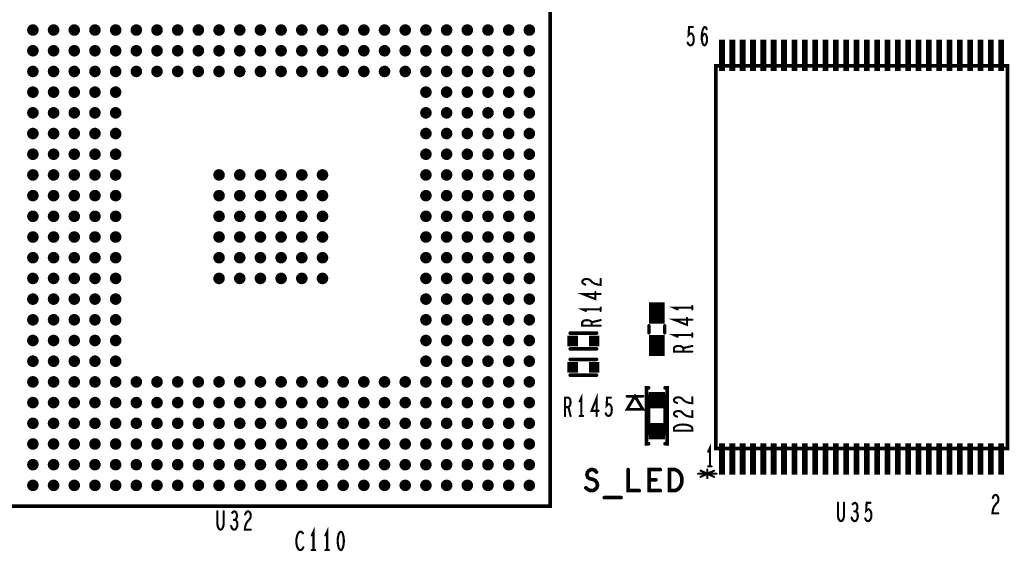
# Model space of a CAD drawing. Extents: x -0.18 to 8.86, y -3.29 to 6.3.
# Tile 42 of 69: x 4.76 to 6.64, y 1.17 to 2.18. Entities that reach past the tile are written whole.
import ezdxf

# ---------------------------------------------------------------- set-up
doc = ezdxf.new("R2010")
doc.units = 0
doc.layers.get('0').update_dxf_attribs({"color": 3, "linetype": 'CONTINUOUS'})

# ---------------------------------------------------------------- blocks, each defined once
blk = doc.blocks.new('PAD_R1')
at = {"const_width": 0.5}
blk.add_lwpolyline([(0.25, 0, 1), (-0.25, 0, 1)], format="xyb", close=True, dxfattribs=at)
blk = doc.blocks.new('PAD_S1')
at = {"const_width": 1}
blk.add_lwpolyline([(-0.5, 0), (0.5, 0)], dxfattribs=at)

msp = doc.modelspace()

# ---------------------------------------------------------------- linework, layer by layer
for points, const_width in [([(4.71126, 1.25874), (5.77425, 1.25874), (5.77425, 2.32173), (4.71126, 2.32173), (4.71126, 1.25874), (5.77425, 1.25874), (5.77425, 2.32173), (4.71126, 2.32173)], 0.007), ([(6.64485, 1.36806), (6.64485, 2.09641), (6.08973, 2.09641), (6.08973, 1.36806), (6.64485, 1.36806), (6.64485, 2.09641), (6.08973, 2.09641), (6.08973, 1.36806)], 0.007), ([(5.9505, 1.4425), (5.9205, 1.4425), (5.9355, 1.4675)], 0.005), ([(5.9512, 1.44281), (5.9212, 1.44281), (5.9362, 1.46781)], 0.005), ([(5.96175, 1.45612), (5.99325, 1.45612), (5.99325, 1.46793), (5.96175, 1.46793)], 0.007), ([(5.99325, 1.46793), (5.99325, 1.39707), (5.96175, 1.39707), (5.96175, 1.46793)], 0.007), ([(5.99325, 1.40888), (5.96175, 1.40888), (5.96175, 1.39707), (5.99325, 1.39707)], 0.007), ([(6.045, 1.40213), (6.01, 1.40213), (6.01, 1.40747), (6.01175, 1.4096), (6.01408, 1.4112), (6.01758, 1.41253), (6.02167, 1.4136), (6.0275, 1.41387), (6.03333, 1.4136), (6.03742, 1.41253), (6.04092, 1.4112), (6.04325, 1.4096), (6.045, 1.40747)], 0.004), ([(6.00177, 1.28813), (6.00177, 1.32813), (6.01243, 1.32813), (6.0167, 1.32613), (6.0199, 1.32346), (6.02257, 1.31946), (6.0247, 1.3148), (6.02523, 1.30813), (6.0247, 1.30146), (6.02257, 1.2968), (6.0199, 1.2928), (6.0167, 1.29013), (6.01243, 1.28813)], 0.007), ([(5.376, 1.21), (5.37387, 1.20883), (5.37227, 1.20592), (5.3712, 1.20242), (5.3704, 1.19775), (5.37013, 1.1925), (5.3704, 1.18725), (5.3712, 1.18258), (5.37227, 1.17908), (5.37387, 1.17617), (5.376, 1.175), (5.37813, 1.17617), (5.37973, 1.17908), (5.3808, 1.18258), (5.3816, 1.18725), (5.38187, 1.1925), (5.3816, 1.19775), (5.3808, 1.20242), (5.37973, 1.20592), (5.37813, 1.20883)], 0.004)]:
    msp.add_lwpolyline(points, close=True, dxfattribs=dict(const_width=const_width))
for points, const_width in [([(6.03613, 2.14025), (6.03773, 2.13733), (6.0396, 2.13558), (6.042, 2.135), (6.0444, 2.13617), (6.04627, 2.1385), (6.0476, 2.14258), (6.04787, 2.14725), (6.04733, 2.15192), (6.046, 2.15483), (6.04413, 2.15717), (6.04227, 2.15775), (6.0404, 2.15717), (6.038, 2.15483), (6.0388, 2.17), (6.046, 2.17)], 0.004), ([(6.06293, 2.14958), (6.0648, 2.15367), (6.0664, 2.156), (6.06853, 2.15717), (6.0704, 2.156), (6.07173, 2.15367), (6.0728, 2.15017), (6.07307, 2.14608), (6.0728, 2.14258), (6.07173, 2.13908), (6.07013, 2.13617), (6.06827, 2.135), (6.06613, 2.13617), (6.06427, 2.13967), (6.0632, 2.14492), (6.06293, 2.15075), (6.06347, 2.15833), (6.06427, 2.16242), (6.0656, 2.1665), (6.06747, 2.16942), (6.06933, 2.17), (6.0712, 2.16883), (6.07253, 2.16592)], 0.004), ([(6.10155, 2.08609), (6.10155, 2.14609)], 0.011), ([(6.12124, 2.08609), (6.12124, 2.14609)], 0.011), ([(6.14091, 2.08609), (6.14091, 2.14609)], 0.011), ([(6.16061, 2.08609), (6.16061, 2.14609)], 0.011), ([(6.18028, 2.08609), (6.18028, 2.14609)], 0.011), ([(6.19998, 2.08609), (6.19998, 2.14609)], 0.011), ([(6.21965, 2.08609), (6.21965, 2.14609)], 0.011), ([(6.23935, 2.08609), (6.23935, 2.14609)], 0.011), ([(6.25902, 2.08609), (6.25902, 2.14609)], 0.011), ([(6.27872, 2.08609), (6.27872, 2.14609)], 0.011), ([(6.29839, 2.08609), (6.29839, 2.14609)], 0.011), ([(6.31809, 2.08609), (6.31809, 2.14609)], 0.011), ([(6.33776, 2.08609), (6.33776, 2.14609)], 0.011), ([(6.35746, 2.08609), (6.35746, 2.14609)], 0.011), ([(6.37713, 2.08609), (6.37713, 2.14609)], 0.011), ([(6.39683, 2.08609), (6.39683, 2.14609)], 0.011), ([(6.4165, 2.08609), (6.4165, 2.14609)], 0.011), ([(6.4362, 2.08609), (6.4362, 2.14609)], 0.011), ([(6.45587, 2.08609), (6.45587, 2.14609)], 0.011), ([(6.47557, 2.08609), (6.47557, 2.14609)], 0.011), ([(6.49524, 2.08609), (6.49524, 2.14609)], 0.011), ([(6.51494, 2.08609), (6.51494, 2.14609)], 0.011), ([(6.53461, 2.08609), (6.53461, 2.14609)], 0.011), ([(6.55431, 2.08609), (6.55431, 2.14609)], 0.011), ([(6.57398, 2.08609), (6.57398, 2.14609)], 0.011), ([(6.59368, 2.08609), (6.59368, 2.14609)], 0.011), ([(6.61335, 2.08609), (6.61335, 2.14609)], 0.011), ([(6.63304, 2.08609), (6.63304, 2.14609)], 0.011), ([(5.84133, 1.68006), (5.83783, 1.68166), (5.83608, 1.68353), (5.8355, 1.68566), (5.83667, 1.68833), (5.83958, 1.6902), (5.84308, 1.69073), (5.84658, 1.69046), (5.8495, 1.6894), (5.85533, 1.68406), (5.85942, 1.68166), (5.86525, 1.68006), (5.8705, 1.67953), (5.8705, 1.69073)], 0.004), ([(5.8705, 1.66233), (5.8355, 1.66233), (5.86058, 1.65246), (5.86058, 1.6658)], 0.004), ([(5.9775, 1.606), (5.9775, 1.646)], 0.03), ([(5.8705, 1.63313), (5.8355, 1.63313), (5.8425, 1.62993)], 0.004), ([(5.8705, 1.62993), (5.8705, 1.63633)], 0.004), ([(6.045, 1.636), (6.01, 1.636), (6.017, 1.6328)], 0.004), ([(6.045, 1.6328), (6.045, 1.6392)], 0.004), ([(5.8705, 1.6018), (5.8355, 1.6018), (5.8355, 1.60846), (5.83725, 1.6106), (5.83958, 1.61193), (5.84425, 1.61246), (5.84892, 1.61193), (5.85183, 1.61033), (5.85358, 1.60846), (5.85358, 1.6018)], 0.004), ([(5.85358, 1.60846), (5.8705, 1.61246)], 0.004), ([(6.045, 1.6132), (6.01, 1.6132), (6.03508, 1.60333), (6.03508, 1.61667)], 0.004), ([(5.9625, 1.602), (5.9625, 1.588)], 0.006), ([(5.9625, 1.602), (5.9625, 1.588)], 0.006), ([(5.9775, 1.544), (5.9775, 1.584)], 0.03), ([(5.9925, 1.602), (5.9925, 1.588)], 0.006), ([(5.9925, 1.602), (5.9925, 1.588)], 0.006), ([(5.86276, 1.58774), (5.81276, 1.58774)], 0.007), ([(5.86276, 1.58774), (5.81276, 1.58774)], 0.007), ([(6.045, 1.584), (6.01, 1.584), (6.017, 1.5808)], 0.004), ([(6.045, 1.5808), (6.045, 1.5872)], 0.004), ([(5.86276, 1.55774), (5.81276, 1.55774)], 0.007), ([(5.86276, 1.55774), (5.81276, 1.55774)], 0.007), ([(6.045, 1.55267), (6.01, 1.55267), (6.01, 1.55933), (6.01175, 1.56147), (6.01408, 1.5628), (6.01875, 1.56333), (6.02342, 1.5628), (6.02633, 1.5612), (6.02808, 1.55933), (6.02808, 1.55267)], 0.004), ([(6.02808, 1.55933), (6.045, 1.56333)], 0.004), ([(5.81276, 1.53774), (5.86276, 1.53774)], 0.007), ([(5.81276, 1.53774), (5.86276, 1.53774)], 0.007), ([(5.81276, 1.50774), (5.86276, 1.50774)], 0.007), ([(5.81276, 1.50774), (5.86276, 1.50774)], 0.007), ([(5.96175, 1.48368), (5.95781, 1.48368), (5.95781, 1.37738), (5.96175, 1.37738)], 0.007), ([(5.99325, 1.37738), (5.99719, 1.37738), (5.99719, 1.48368), (5.99325, 1.48368)], 0.007), ([(5.80267, 1.43), (5.80267, 1.465), (5.80933, 1.465), (5.81147, 1.46325), (5.8128, 1.46092), (5.81333, 1.45625), (5.8128, 1.45158), (5.8112, 1.44867), (5.80933, 1.44692), (5.80267, 1.44692)], 0.004), ([(5.834, 1.43), (5.834, 1.465), (5.8308, 1.458)], 0.004), ([(5.8632, 1.43), (5.8632, 1.465), (5.85333, 1.43992), (5.86667, 1.43992)], 0.004), ([(5.88013, 1.43525), (5.88173, 1.43233), (5.8836, 1.43058), (5.886, 1.43), (5.8884, 1.43117), (5.89027, 1.4335), (5.8916, 1.43758), (5.89187, 1.44225), (5.89133, 1.44692), (5.89, 1.44983), (5.88813, 1.45217), (5.88627, 1.45275), (5.8844, 1.45217), (5.882, 1.44983), (5.8828, 1.465), (5.89, 1.465)], 0.004), ([(5.9505, 1.4675), (5.9205, 1.4675)], 0.005), ([(5.9512, 1.46781), (5.9212, 1.46781)], 0.005), ([(6.01583, 1.45493), (6.01233, 1.45653), (6.01058, 1.4584), (6.01, 1.46053), (6.01117, 1.4632), (6.01408, 1.46507), (6.01758, 1.4656), (6.02108, 1.46533), (6.024, 1.46427), (6.02983, 1.45893), (6.03392, 1.45653), (6.03975, 1.45493), (6.045, 1.4544), (6.045, 1.4656)], 0.004), ([(5.80933, 1.44692), (5.81333, 1.43)], 0.004), ([(5.8308, 1.43), (5.8372, 1.43)], 0.004), ([(6.01583, 1.42893), (6.01233, 1.43053), (6.01058, 1.4324), (6.01, 1.43453), (6.01117, 1.4372), (6.01408, 1.43907), (6.01758, 1.4396), (6.02108, 1.43933), (6.024, 1.43827), (6.02983, 1.43293), (6.03392, 1.43053), (6.03975, 1.42893), (6.045, 1.4284), (6.045, 1.4396)], 0.004), ([(6.0785, 1.33413), (6.0785, 1.36913), (6.0753, 1.36213)], 0.004), ([(6.10155, 1.31838), (6.10155, 1.37838)], 0.011), ([(6.12124, 1.31838), (6.12124, 1.37838)], 0.011), ([(6.14091, 1.31838), (6.14091, 1.37838)], 0.011), ([(6.16061, 1.31838), (6.16061, 1.37838)], 0.011), ([(6.18028, 1.31838), (6.18028, 1.37838)], 0.011), ([(6.19998, 1.31838), (6.19998, 1.37838)], 0.011), ([(6.21965, 1.31838), (6.21965, 1.37838)], 0.011), ([(6.23935, 1.31838), (6.23935, 1.37838)], 0.011), ([(6.25902, 1.31838), (6.25902, 1.37838)], 0.011), ([(6.27872, 1.31838), (6.27872, 1.37838)], 0.011), ([(6.29839, 1.31838), (6.29839, 1.37838)], 0.011), ([(6.31809, 1.31838), (6.31809, 1.37838)], 0.011), ([(6.33776, 1.31838), (6.33776, 1.37838)], 0.011), ([(6.35746, 1.31838), (6.35746, 1.37838)], 0.011), ([(6.37713, 1.31838), (6.37713, 1.37838)], 0.011), ([(6.39683, 1.31838), (6.39683, 1.37838)], 0.011), ([(6.4165, 1.31838), (6.4165, 1.37838)], 0.011), ([(6.4362, 1.31838), (6.4362, 1.37838)], 0.011), ([(6.45587, 1.31838), (6.45587, 1.37838)], 0.011), ([(6.47557, 1.31838), (6.47557, 1.37838)], 0.011), ([(6.49524, 1.31838), (6.49524, 1.37838)], 0.011), ([(6.51494, 1.31838), (6.51494, 1.37838)], 0.011), ([(6.53461, 1.31838), (6.53461, 1.37838)], 0.011), ([(6.55431, 1.31838), (6.55431, 1.37838)], 0.011), ([(6.57398, 1.31838), (6.57398, 1.37838)], 0.011), ([(6.59368, 1.31838), (6.59368, 1.37838)], 0.011), ([(6.61335, 1.31838), (6.61335, 1.37838)], 0.011), ([(6.63304, 1.31838), (6.63304, 1.37838)], 0.011), ([(5.8423, 1.29346), (5.84657, 1.29013), (5.85137, 1.28813), (5.85563, 1.28813), (5.8599, 1.29013), (5.8631, 1.29346), (5.8647, 1.29813), (5.86363, 1.3028), (5.86097, 1.3068), (5.85617, 1.30946), (5.84977, 1.3108), (5.84603, 1.31346), (5.84443, 1.31813), (5.8455, 1.3228), (5.84817, 1.32613), (5.8519, 1.32813), (5.85563, 1.32813), (5.85937, 1.3268), (5.86257, 1.32346)], 0.007), ([(5.92283, 1.32813), (5.92283, 1.28813), (5.94417, 1.28813)], 0.007), ([(5.98417, 1.28813), (5.96283, 1.28813), (5.96283, 1.32813), (5.98417, 1.32813)], 0.007), ([(6.0753, 1.33413), (6.0817, 1.33413)], 0.004), ([(5.97563, 1.3088), (5.96283, 1.3088)], 0.007), ([(6.05613, 1.32024), (6.09113, 1.32024)], 0.004), ([(6.05613, 1.32024), (6.09113, 1.32024)], 0.004), ([(6.08646, 1.31437), (6.06079, 1.3261)], 0.004), ([(6.08646, 1.3261), (6.06079, 1.31437)], 0.004), ([(6.08646, 1.31437), (6.06079, 1.3261)], 0.004), ([(6.08646, 1.3261), (6.06079, 1.31437)], 0.004), ([(6.07363, 1.31224), (6.07363, 1.32824)], 0.004), ([(6.07363, 1.31224), (6.07363, 1.32824)], 0.004), ([(5.8775, 1.2748), (5.9095, 1.2748)], 0.007), ([(6.61693, 1.27417), (6.61853, 1.27767), (6.6204, 1.27942), (6.62253, 1.28), (6.6252, 1.27883), (6.62707, 1.27592), (6.6276, 1.27242), (6.62733, 1.26892), (6.62627, 1.266), (6.62093, 1.26017), (6.61853, 1.25608), (6.61693, 1.25025), (6.6164, 1.245), (6.6276, 1.245)], 0.004), ([(6.32213, 1.265), (6.32213, 1.23992), (6.3232, 1.23467), (6.32533, 1.23117), (6.328, 1.23), (6.33067, 1.23117), (6.3328, 1.23467), (6.33387, 1.23992), (6.33387, 1.265)], 0.004), ([(6.35587, 1.24867), (6.35747, 1.25042), (6.3588, 1.25333), (6.35933, 1.25683), (6.3588, 1.26033), (6.35747, 1.26325), (6.35507, 1.265), (6.35267, 1.26442), (6.35027, 1.26208)], 0.004), ([(6.37413, 1.23525), (6.37573, 1.23233), (6.3776, 1.23058), (6.38, 1.23), (6.3824, 1.23117), (6.38427, 1.2335), (6.3856, 1.23758), (6.38587, 1.24225), (6.38533, 1.24692), (6.384, 1.24983), (6.38213, 1.25217), (6.38027, 1.25275), (6.3784, 1.25217), (6.376, 1.24983), (6.3768, 1.265), (6.384, 1.265)], 0.004), ([(5.14121, 1.24881), (5.14121, 1.22373), (5.14228, 1.21848), (5.14441, 1.21498), (5.14708, 1.21381), (5.14975, 1.21498), (5.15188, 1.21848), (5.15295, 1.22373), (5.15295, 1.24881)], 0.004), ([(5.17495, 1.23248), (5.17655, 1.23423), (5.17788, 1.23714), (5.17841, 1.24064), (5.17788, 1.24414), (5.17655, 1.24706), (5.17415, 1.24881), (5.17175, 1.24823), (5.16935, 1.24589)], 0.004), ([(5.19401, 1.24298), (5.19561, 1.24648), (5.19748, 1.24823), (5.19961, 1.24881), (5.20228, 1.24764), (5.20415, 1.24473), (5.20468, 1.24123), (5.20441, 1.23773), (5.20335, 1.23481), (5.19801, 1.22898), (5.19561, 1.22489), (5.19401, 1.21906), (5.19348, 1.21381), (5.20468, 1.21381)], 0.004), ([(6.34813, 1.237), (6.34973, 1.23292), (6.35187, 1.23058), (6.35427, 1.23), (6.3564, 1.23058), (6.35853, 1.2335), (6.35987, 1.237), (6.36013, 1.2405), (6.3596, 1.24458), (6.35773, 1.2475), (6.35587, 1.24867), (6.35347, 1.24867)], 0.004), ([(5.16721, 1.22081), (5.16881, 1.21673), (5.17095, 1.21439), (5.17335, 1.21381), (5.17548, 1.21439), (5.17761, 1.21731), (5.17895, 1.22081), (5.17921, 1.22431), (5.17868, 1.22839), (5.17681, 1.23131), (5.17495, 1.23248), (5.17255, 1.23248)], 0.004), ([(5.324, 1.175), (5.324, 1.21), (5.3208, 1.203)], 0.004), ([(5.35, 1.175), (5.35, 1.21), (5.3468, 1.203)], 0.004), ([(5.30387, 1.20708), (5.30227, 1.20883), (5.3004, 1.21), (5.29827, 1.21), (5.29587, 1.20825), (5.294, 1.20533), (5.29267, 1.20183), (5.2916, 1.196), (5.29133, 1.19075), (5.29187, 1.1855), (5.29267, 1.182), (5.29427, 1.1785), (5.29613, 1.17617), (5.298, 1.175), (5.29987, 1.175), (5.30173, 1.17617), (5.30333, 1.17792), (5.30467, 1.18025)], 0.004), ([(5.3208, 1.175), (5.3272, 1.175)], 0.004), ([(5.3468, 1.175), (5.3532, 1.175)], 0.004)]:
    msp.add_lwpolyline(points, dxfattribs=dict(const_width=const_width))

# ---------------------------------------------------------------- block references
for name, p, xscale, yscale in [('PAD_R1', (4.79, 2.16425), 0.022, 0.022), ('PAD_R1', (4.82937, 2.16425), 0.022, 0.022), ('PAD_R1', (4.86874, 2.16425), 0.022, 0.022), ('PAD_R1', (4.90811, 2.16425), 0.022, 0.022), ('PAD_R1', (4.94748, 2.16425), 0.022, 0.022), ('PAD_R1', (4.98685, 2.16425), 0.022, 0.022), ('PAD_R1', (5.02622, 2.16425), 0.022, 0.022), ('PAD_R1', (5.06559, 2.16425), 0.022, 0.022), ('PAD_R1', (5.10496, 2.16425), 0.022, 0.022), ('PAD_R1', (5.14433, 2.16425), 0.022, 0.022), ('PAD_R1', (5.1837, 2.16425), 0.022, 0.022), ('PAD_R1', (5.22307, 2.16425), 0.022, 0.022), ('PAD_R1', (5.26244, 2.16425), 0.022, 0.022), ('PAD_R1', (5.30181, 2.16425), 0.022, 0.022), ('PAD_R1', (5.34118, 2.16425), 0.022, 0.022), ('PAD_R1', (5.38055, 2.16425), 0.022, 0.022), ('PAD_R1', (5.41992, 2.16425), 0.022, 0.022), ('PAD_R1', (5.45929, 2.16425), 0.022, 0.022), ('PAD_R1', (5.49866, 2.16425), 0.022, 0.022), ('PAD_R1', (5.53803, 2.16425), 0.022, 0.022), ('PAD_R1', (5.5774, 2.16425), 0.022, 0.022), ('PAD_R1', (5.61677, 2.16425), 0.022, 0.022), ('PAD_R1', (5.65614, 2.16425), 0.022, 0.022), ('PAD_R1', (5.69551, 2.16425), 0.022, 0.022), ('PAD_R1', (5.73488, 2.16425), 0.022, 0.022), ('PAD_R1', (6.046, 2.17), 0.004, 0.004), ('PAD_R1', (6.07253, 2.16592), 0.004, 0.004), ('PAD_R1', (6.03613, 2.14025), 0.004, 0.004), ('PAD_R1', (6.06293, 2.14958), 0.004, 0.004), ('PAD_R1', (4.79, 2.12488), 0.022, 0.022), ('PAD_R1', (4.82937, 2.12488), 0.022, 0.022), ('PAD_R1', (4.86874, 2.12488), 0.022, 0.022), ('PAD_R1', (4.90811, 2.12488), 0.022, 0.022), ('PAD_R1', (4.94748, 2.12488), 0.022, 0.022), ('PAD_R1', (4.98685, 2.12488), 0.022, 0.022), ('PAD_R1', (5.02622, 2.12488), 0.022, 0.022), ('PAD_R1', (5.06559, 2.12488), 0.022, 0.022), ('PAD_R1', (5.10496, 2.12488), 0.022, 0.022), ('PAD_R1', (5.14433, 2.12488), 0.022, 0.022), ('PAD_R1', (5.1837, 2.12488), 0.022, 0.022), ('PAD_R1', (5.22307, 2.12488), 0.022, 0.022), ('PAD_R1', (5.26244, 2.12488), 0.022, 0.022), ('PAD_R1', (5.30181, 2.12488), 0.022, 0.022), ('PAD_R1', (5.34118, 2.12488), 0.022, 0.022), ('PAD_R1', (5.38055, 2.12488), 0.022, 0.022), ('PAD_R1', (5.41992, 2.12488), 0.022, 0.022), ('PAD_R1', (5.45929, 2.12488), 0.022, 0.022), ('PAD_R1', (5.49866, 2.12488), 0.022, 0.022), ('PAD_R1', (5.53803, 2.12488), 0.022, 0.022), ('PAD_R1', (5.5774, 2.12488), 0.022, 0.022), ('PAD_R1', (5.61677, 2.12488), 0.022, 0.022), ('PAD_R1', (5.65614, 2.12488), 0.022, 0.022), ('PAD_R1', (5.69551, 2.12488), 0.022, 0.022), ('PAD_R1', (5.73488, 2.12488), 0.022, 0.022), ('PAD_R1', (4.79, 2.08551), 0.022, 0.022), ('PAD_R1', (4.82937, 2.08551), 0.022, 0.022), ('PAD_R1', (4.86874, 2.08551), 0.022, 0.022), ('PAD_R1', (4.90811, 2.08551), 0.022, 0.022), ('PAD_R1', (4.94748, 2.08551), 0.022, 0.022), ('PAD_R1', (4.98685, 2.08551), 0.022, 0.022), ('PAD_R1', (5.02622, 2.08551), 0.022, 0.022), ('PAD_R1', (5.06559, 2.08551), 0.022, 0.022), ('PAD_R1', (5.10496, 2.08551), 0.022, 0.022), ('PAD_R1', (5.14433, 2.08551), 0.022, 0.022), ('PAD_R1', (5.1837, 2.08551), 0.022, 0.022), ('PAD_R1', (5.22307, 2.08551), 0.022, 0.022), ('PAD_R1', (5.26244, 2.08551), 0.022, 0.022), ('PAD_R1', (5.30181, 2.08551), 0.022, 0.022), ('PAD_R1', (5.34118, 2.08551), 0.022, 0.022), ('PAD_R1', (5.38055, 2.08551), 0.022, 0.022), ('PAD_R1', (5.41992, 2.08551), 0.022, 0.022), ('PAD_R1', (5.45929, 2.08551), 0.022, 0.022), ('PAD_R1', (5.49866, 2.08551), 0.022, 0.022), ('PAD_R1', (5.53803, 2.08551), 0.022, 0.022), ('PAD_R1', (5.5774, 2.08551), 0.022, 0.022), ('PAD_R1', (5.61677, 2.08551), 0.022, 0.022), ('PAD_R1', (5.65614, 2.08551), 0.022, 0.022), ('PAD_R1', (5.69551, 2.08551), 0.022, 0.022), ('PAD_R1', (5.73488, 2.08551), 0.022, 0.022), ('PAD_R1', (4.79, 2.04614), 0.022, 0.022), ('PAD_R1', (4.82937, 2.04614), 0.022, 0.022), ('PAD_R1', (4.86874, 2.04614), 0.022, 0.022), ('PAD_R1', (4.90811, 2.04614), 0.022, 0.022), ('PAD_R1', (4.94748, 2.04614), 0.022, 0.022), ('PAD_R1', (5.53803, 2.04614), 0.022, 0.022), ('PAD_R1', (5.5774, 2.04614), 0.022, 0.022), ('PAD_R1', (5.61677, 2.04614), 0.022, 0.022), ('PAD_R1', (5.65614, 2.04614), 0.022, 0.022), ('PAD_R1', (5.69551, 2.04614), 0.022, 0.022), ('PAD_R1', (5.73488, 2.04614), 0.022, 0.022), ('PAD_R1', (4.79, 2.00677), 0.022, 0.022), ('PAD_R1', (4.82937, 2.00677), 0.022, 0.022), ('PAD_R1', (4.86874, 2.00677), 0.022, 0.022), ('PAD_R1', (4.90811, 2.00677), 0.022, 0.022), ('PAD_R1', (4.94748, 2.00677), 0.022, 0.022), ('PAD_R1', (5.53803, 2.00677), 0.022, 0.022), ('PAD_R1', (5.5774, 2.00677), 0.022, 0.022), ('PAD_R1', (5.61677, 2.00677), 0.022, 0.022), ('PAD_R1', (5.65614, 2.00677), 0.022, 0.022), ('PAD_R1', (5.69551, 2.00677), 0.022, 0.022), ('PAD_R1', (5.73488, 2.00677), 0.022, 0.022), ('PAD_R1', (4.79, 1.9674), 0.022, 0.022), ('PAD_R1', (4.82937, 1.9674), 0.022, 0.022), ('PAD_R1', (4.86874, 1.9674), 0.022, 0.022), ('PAD_R1', (4.90811, 1.9674), 0.022, 0.022), ('PAD_R1', (4.94748, 1.9674), 0.022, 0.022), ('PAD_R1', (5.53803, 1.9674), 0.022, 0.022), ('PAD_R1', (5.5774, 1.9674), 0.022, 0.022), ('PAD_R1', (5.61677, 1.9674), 0.022, 0.022), ('PAD_R1', (5.65614, 1.9674), 0.022, 0.022), ('PAD_R1', (5.69551, 1.9674), 0.022, 0.022), ('PAD_R1', (5.73488, 1.9674), 0.022, 0.022), ('PAD_R1', (4.79, 1.92803), 0.022, 0.022), ('PAD_R1', (4.82937, 1.92803), 0.022, 0.022), ('PAD_R1', (4.86874, 1.92803), 0.022, 0.022), ('PAD_R1', (4.90811, 1.92803), 0.022, 0.022), ('PAD_R1', (4.94748, 1.92803), 0.022, 0.022), ('PAD_R1', (5.53803, 1.92803), 0.022, 0.022), ('PAD_R1', (5.5774, 1.92803), 0.022, 0.022), ('PAD_R1', (5.61677, 1.92803), 0.022, 0.022), ('PAD_R1', (5.65614, 1.92803), 0.022, 0.022), ('PAD_R1', (5.69551, 1.92803), 0.022, 0.022), ('PAD_R1', (5.73488, 1.92803), 0.022, 0.022), ('PAD_R1', (4.79, 1.88866), 0.022, 0.022), ('PAD_R1', (4.82937, 1.88866), 0.022, 0.022), ('PAD_R1', (4.86874, 1.88866), 0.022, 0.022), ('PAD_R1', (4.90811, 1.88866), 0.022, 0.022), ('PAD_R1', (4.94748, 1.88866), 0.022, 0.022), ('PAD_R1', (5.14433, 1.88866), 0.022, 0.022), ('PAD_R1', (5.1837, 1.88866), 0.022, 0.022), ('PAD_R1', (5.22307, 1.88866), 0.022, 0.022), ('PAD_R1', (5.26244, 1.88866), 0.022, 0.022), ('PAD_R1', (5.30181, 1.88866), 0.022, 0.022), ('PAD_R1', (5.34118, 1.88866), 0.022, 0.022), ('PAD_R1', (5.53803, 1.88866), 0.022, 0.022), ('PAD_R1', (5.5774, 1.88866), 0.022, 0.022), ('PAD_R1', (5.61677, 1.88866), 0.022, 0.022), ('PAD_R1', (5.65614, 1.88866), 0.022, 0.022), ('PAD_R1', (5.69551, 1.88866), 0.022, 0.022), ('PAD_R1', (5.73488, 1.88866), 0.022, 0.022), ('PAD_R1', (4.79, 1.84929), 0.022, 0.022), ('PAD_R1', (4.82937, 1.84929), 0.022, 0.022), ('PAD_R1', (4.86874, 1.84929), 0.022, 0.022), ('PAD_R1', (4.90811, 1.84929), 0.022, 0.022), ('PAD_R1', (4.94748, 1.84929), 0.022, 0.022), ('PAD_R1', (5.14433, 1.84929), 0.022, 0.022), ('PAD_R1', (5.1837, 1.84929), 0.022, 0.022), ('PAD_R1', (5.22307, 1.84929), 0.022, 0.022), ('PAD_R1', (5.26244, 1.84929), 0.022, 0.022), ('PAD_R1', (5.30181, 1.84929), 0.022, 0.022), ('PAD_R1', (5.34118, 1.84929), 0.022, 0.022), ('PAD_R1', (5.53803, 1.84929), 0.022, 0.022), ('PAD_R1', (5.5774, 1.84929), 0.022, 0.022), ('PAD_R1', (5.61677, 1.84929), 0.022, 0.022), ('PAD_R1', (5.65614, 1.84929), 0.022, 0.022), ('PAD_R1', (5.69551, 1.84929), 0.022, 0.022), ('PAD_R1', (5.73488, 1.84929), 0.022, 0.022), ('PAD_R1', (4.79, 1.80992), 0.022, 0.022), ('PAD_R1', (4.82937, 1.80992), 0.022, 0.022), ('PAD_R1', (4.86874, 1.80992), 0.022, 0.022), ('PAD_R1', (4.90811, 1.80992), 0.022, 0.022), ('PAD_R1', (4.94748, 1.80992), 0.022, 0.022), ('PAD_R1', (5.14433, 1.80992), 0.022, 0.022), ('PAD_R1', (5.1837, 1.80992), 0.022, 0.022), ('PAD_R1', (5.22307, 1.80992), 0.022, 0.022), ('PAD_R1', (5.26244, 1.80992), 0.022, 0.022), ('PAD_R1', (5.30181, 1.80992), 0.022, 0.022), ('PAD_R1', (5.34118, 1.80992), 0.022, 0.022), ('PAD_R1', (5.53803, 1.80992), 0.022, 0.022), ('PAD_R1', (5.5774, 1.80992), 0.022, 0.022), ('PAD_R1', (5.61677, 1.80992), 0.022, 0.022), ('PAD_R1', (5.65614, 1.80992), 0.022, 0.022), ('PAD_R1', (5.69551, 1.80992), 0.022, 0.022), ('PAD_R1', (5.73488, 1.80992), 0.022, 0.022), ('PAD_R1', (4.79, 1.77055), 0.022, 0.022), ('PAD_R1', (4.82937, 1.77055), 0.022, 0.022), ('PAD_R1', (4.86874, 1.77055), 0.022, 0.022), ('PAD_R1', (4.90811, 1.77055), 0.022, 0.022), ('PAD_R1', (4.94748, 1.77055), 0.022, 0.022), ('PAD_R1', (5.14433, 1.77055), 0.022, 0.022), ('PAD_R1', (5.1837, 1.77055), 0.022, 0.022), ('PAD_R1', (5.22307, 1.77055), 0.022, 0.022), ('PAD_R1', (5.26244, 1.77055), 0.022, 0.022), ('PAD_R1', (5.30181, 1.77055), 0.022, 0.022), ('PAD_R1', (5.34118, 1.77055), 0.022, 0.022), ('PAD_R1', (5.53803, 1.77055), 0.022, 0.022), ('PAD_R1', (5.5774, 1.77055), 0.022, 0.022), ('PAD_R1', (5.61677, 1.77055), 0.022, 0.022), ('PAD_R1', (5.65614, 1.77055), 0.022, 0.022), ('PAD_R1', (5.69551, 1.77055), 0.022, 0.022), ('PAD_R1', (5.73488, 1.77055), 0.022, 0.022), ('PAD_R1', (4.79, 1.73118), 0.022, 0.022), ('PAD_R1', (4.82937, 1.73118), 0.022, 0.022), ('PAD_R1', (4.86874, 1.73118), 0.022, 0.022), ('PAD_R1', (4.90811, 1.73118), 0.022, 0.022), ('PAD_R1', (4.94748, 1.73118), 0.022, 0.022), ('PAD_R1', (5.14433, 1.73118), 0.022, 0.022), ('PAD_R1', (5.1837, 1.73118), 0.022, 0.022), ('PAD_R1', (5.22307, 1.73118), 0.022, 0.022), ('PAD_R1', (5.26244, 1.73118), 0.022, 0.022), ('PAD_R1', (5.30181, 1.73118), 0.022, 0.022), ('PAD_R1', (5.34118, 1.73118), 0.022, 0.022), ('PAD_R1', (5.53803, 1.73118), 0.022, 0.022), ('PAD_R1', (5.5774, 1.73118), 0.022, 0.022), ('PAD_R1', (5.61677, 1.73118), 0.022, 0.022), ('PAD_R1', (5.65614, 1.73118), 0.022, 0.022), ('PAD_R1', (5.69551, 1.73118), 0.022, 0.022), ('PAD_R1', (5.73488, 1.73118), 0.022, 0.022), ('PAD_R1', (4.79, 1.69181), 0.022, 0.022), ('PAD_R1', (4.82937, 1.69181), 0.022, 0.022), ('PAD_R1', (4.86874, 1.69181), 0.022, 0.022), ('PAD_R1', (4.90811, 1.69181), 0.022, 0.022), ('PAD_R1', (4.94748, 1.69181), 0.022, 0.022), ('PAD_R1', (5.14433, 1.69181), 0.022, 0.022), ('PAD_R1', (5.1837, 1.69181), 0.022, 0.022), ('PAD_R1', (5.22307, 1.69181), 0.022, 0.022), ('PAD_R1', (5.26244, 1.69181), 0.022, 0.022), ('PAD_R1', (5.30181, 1.69181), 0.022, 0.022), ('PAD_R1', (5.34118, 1.69181), 0.022, 0.022), ('PAD_R1', (5.53803, 1.69181), 0.022, 0.022), ('PAD_R1', (5.5774, 1.69181), 0.022, 0.022), ('PAD_R1', (5.61677, 1.69181), 0.022, 0.022), ('PAD_R1', (5.65614, 1.69181), 0.022, 0.022), ('PAD_R1', (5.69551, 1.69181), 0.022, 0.022), ('PAD_R1', (5.73488, 1.69181), 0.022, 0.022), ('PAD_R1', (5.8705, 1.69073), 0.004, 0.004), ('PAD_R1', (5.84133, 1.68006), 0.004, 0.004), ('PAD_R1', (4.79, 1.65244), 0.022, 0.022), ('PAD_R1', (4.82937, 1.65244), 0.022, 0.022), ('PAD_R1', (4.86874, 1.65244), 0.022, 0.022), ('PAD_R1', (4.90811, 1.65244), 0.022, 0.022), ('PAD_R1', (4.94748, 1.65244), 0.022, 0.022), ('PAD_R1', (5.53803, 1.65244), 0.022, 0.022), ('PAD_R1', (5.5774, 1.65244), 0.022, 0.022), ('PAD_R1', (5.61677, 1.65244), 0.022, 0.022), ('PAD_R1', (5.65614, 1.65244), 0.022, 0.022), ('PAD_R1', (5.69551, 1.65244), 0.022, 0.022), ('PAD_R1', (5.73488, 1.65244), 0.022, 0.022), ('PAD_R1', (5.86058, 1.6658), 0.004, 0.004), ('PAD_R1', (5.8705, 1.66233), 0.004, 0.004), ('PAD_R1', (5.8425, 1.62993), 0.004, 0.004), ('PAD_R1', (5.8705, 1.63633), 0.004, 0.004), ('PAD_R1', (5.8705, 1.63313), 0.004, 0.004), ('PAD_R1', (5.8705, 1.62993), 0.004, 0.004), ('PAD_R1', (6.017, 1.6328), 0.004, 0.004), ('PAD_R1', (6.045, 1.6392), 0.004, 0.004), ('PAD_R1', (6.045, 1.636), 0.004, 0.004), ('PAD_R1', (6.045, 1.6328), 0.004, 0.004), ('PAD_R1', (4.79, 1.61307), 0.022, 0.022), ('PAD_R1', (4.82937, 1.61307), 0.022, 0.022), ('PAD_R1', (4.86874, 1.61307), 0.022, 0.022), ('PAD_R1', (4.90811, 1.61307), 0.022, 0.022), ('PAD_R1', (4.94748, 1.61307), 0.022, 0.022), ('PAD_R1', (5.53803, 1.61307), 0.022, 0.022), ('PAD_R1', (5.5774, 1.61307), 0.022, 0.022), ('PAD_R1', (5.61677, 1.61307), 0.022, 0.022), ('PAD_R1', (5.65614, 1.61307), 0.022, 0.022), ('PAD_R1', (5.69551, 1.61307), 0.022, 0.022), ('PAD_R1', (5.73488, 1.61307), 0.022, 0.022), ('PAD_R1', (5.8705, 1.61246), 0.004, 0.004), ('PAD_R1', (6.03508, 1.61667), 0.004, 0.004), ('PAD_R1', (6.045, 1.6132), 0.004, 0.004), ('PAD_R1', (5.85358, 1.60846), 0.004, 0.004), ('PAD_R1', (5.85358, 1.6018), 0.004, 0.004), ('PAD_R1', (5.8705, 1.6018), 0.004, 0.004), ('PAD_R1', (5.9625, 1.602), 0.006, 0.006), ('PAD_R1', (5.9625, 1.602), 0.006, 0.006), ('PAD_R1', (5.9925, 1.602), 0.006, 0.006), ('PAD_R1', (5.9925, 1.602), 0.006, 0.006), ('PAD_R1', (4.79, 1.5737), 0.022, 0.022), ('PAD_R1', (4.82937, 1.5737), 0.022, 0.022), ('PAD_R1', (4.86874, 1.5737), 0.022, 0.022), ('PAD_R1', (4.90811, 1.5737), 0.022, 0.022), ('PAD_R1', (4.94748, 1.5737), 0.022, 0.022), ('PAD_R1', (5.53803, 1.5737), 0.022, 0.022), ('PAD_R1', (5.5774, 1.5737), 0.022, 0.022), ('PAD_R1', (5.61677, 1.5737), 0.022, 0.022), ('PAD_R1', (5.65614, 1.5737), 0.022, 0.022), ('PAD_R1', (5.69551, 1.5737), 0.022, 0.022), ('PAD_R1', (5.73488, 1.5737), 0.022, 0.022), ('PAD_S1', (5.81726, 1.57274), 0.02, 0.02), ('PAD_R1', (5.81276, 1.58774), 0.007, 0.007), ('PAD_R1', (5.81276, 1.58774), 0.007, 0.007), ('PAD_S1', (5.85826, 1.57274), 0.02, 0.02), ('PAD_R1', (5.86276, 1.58774), 0.007, 0.007), ('PAD_R1', (5.86276, 1.58774), 0.007, 0.007), ('PAD_R1', (5.9625, 1.588), 0.006, 0.006), ('PAD_R1', (5.9625, 1.588), 0.006, 0.006), ('PAD_R1', (5.9925, 1.588), 0.006, 0.006), ('PAD_R1', (5.9925, 1.588), 0.006, 0.006), ('PAD_R1', (6.017, 1.5808), 0.004, 0.004), ('PAD_R1', (6.045, 1.5872), 0.004, 0.004), ('PAD_R1', (6.045, 1.584), 0.004, 0.004), ('PAD_R1', (6.045, 1.5808), 0.004, 0.004), ('PAD_R1', (5.81276, 1.55774), 0.007, 0.007), ('PAD_R1', (5.81276, 1.55774), 0.007, 0.007), ('PAD_R1', (5.86276, 1.55774), 0.007, 0.007), ('PAD_R1', (5.86276, 1.55774), 0.007, 0.007), ('PAD_R1', (6.02808, 1.55933), 0.004, 0.004), ('PAD_R1', (6.045, 1.56333), 0.004, 0.004), ('PAD_R1', (4.79, 1.53433), 0.022, 0.022), ('PAD_R1', (4.82937, 1.53433), 0.022, 0.022), ('PAD_R1', (4.86874, 1.53433), 0.022, 0.022), ('PAD_R1', (4.90811, 1.53433), 0.022, 0.022), ('PAD_R1', (4.94748, 1.53433), 0.022, 0.022), ('PAD_R1', (5.53803, 1.53433), 0.022, 0.022), ('PAD_R1', (5.5774, 1.53433), 0.022, 0.022), ('PAD_R1', (5.61677, 1.53433), 0.022, 0.022), ('PAD_R1', (5.65614, 1.53433), 0.022, 0.022), ('PAD_R1', (5.69551, 1.53433), 0.022, 0.022), ('PAD_R1', (5.73488, 1.53433), 0.022, 0.022), ('PAD_R1', (5.81276, 1.53774), 0.007, 0.007), ('PAD_R1', (5.81276, 1.53774), 0.007, 0.007), ('PAD_R1', (5.86276, 1.53774), 0.007, 0.007), ('PAD_R1', (5.86276, 1.53774), 0.007, 0.007), ('PAD_R1', (6.02808, 1.55267), 0.004, 0.004), ('PAD_R1', (6.045, 1.55267), 0.004, 0.004), ('PAD_S1', (5.81726, 1.52274), 0.02, 0.02), ('PAD_S1', (5.85826, 1.52274), 0.02, 0.02), ('PAD_R1', (4.79, 1.49496), 0.022, 0.022), ('PAD_R1', (4.82937, 1.49496), 0.022, 0.022), ('PAD_R1', (4.86874, 1.49496), 0.022, 0.022), ('PAD_R1', (4.90811, 1.49496), 0.022, 0.022), ('PAD_R1', (4.94748, 1.49496), 0.022, 0.022), ('PAD_R1', (4.98685, 1.49496), 0.022, 0.022), ('PAD_R1', (5.02622, 1.49496), 0.022, 0.022), ('PAD_R1', (5.06559, 1.49496), 0.022, 0.022), ('PAD_R1', (5.10496, 1.49496), 0.022, 0.022), ('PAD_R1', (5.14433, 1.49496), 0.022, 0.022), ('PAD_R1', (5.1837, 1.49496), 0.022, 0.022), ('PAD_R1', (5.22307, 1.49496), 0.022, 0.022), ('PAD_R1', (5.26244, 1.49496), 0.022, 0.022), ('PAD_R1', (5.30181, 1.49496), 0.022, 0.022), ('PAD_R1', (5.34118, 1.49496), 0.022, 0.022), ('PAD_R1', (5.38055, 1.49496), 0.022, 0.022), ('PAD_R1', (5.41992, 1.49496), 0.022, 0.022), ('PAD_R1', (5.45929, 1.49496), 0.022, 0.022), ('PAD_R1', (5.49866, 1.49496), 0.022, 0.022), ('PAD_R1', (5.53803, 1.49496), 0.022, 0.022), ('PAD_R1', (5.5774, 1.49496), 0.022, 0.022), ('PAD_R1', (5.61677, 1.49496), 0.022, 0.022), ('PAD_R1', (5.65614, 1.49496), 0.022, 0.022), ('PAD_R1', (5.69551, 1.49496), 0.022, 0.022), ('PAD_R1', (5.73488, 1.49496), 0.022, 0.022), ('PAD_R1', (5.81276, 1.50774), 0.007, 0.007), ('PAD_R1', (5.81276, 1.50774), 0.007, 0.007), ('PAD_R1', (5.86276, 1.50774), 0.007, 0.007), ('PAD_R1', (5.86276, 1.50774), 0.007, 0.007), ('PAD_R1', (5.96175, 1.48368), 0.007, 0.007), ('PAD_R1', (5.99325, 1.48368), 0.007, 0.007), ('PAD_R1', (4.79, 1.45559), 0.022, 0.022), ('PAD_R1', (4.82937, 1.45559), 0.022, 0.022), ('PAD_R1', (4.86874, 1.45559), 0.022, 0.022), ('PAD_R1', (4.90811, 1.45559), 0.022, 0.022), ('PAD_R1', (4.94748, 1.45559), 0.022, 0.022), ('PAD_R1', (4.98685, 1.45559), 0.022, 0.022), ('PAD_R1', (5.02622, 1.45559), 0.022, 0.022), ('PAD_R1', (5.06559, 1.45559), 0.022, 0.022), ('PAD_R1', (5.10496, 1.45559), 0.022, 0.022), ('PAD_R1', (5.14433, 1.45559), 0.022, 0.022), ('PAD_R1', (5.1837, 1.45559), 0.022, 0.022), ('PAD_R1', (5.22307, 1.45559), 0.022, 0.022), ('PAD_R1', (5.26244, 1.45559), 0.022, 0.022), ('PAD_R1', (5.30181, 1.45559), 0.022, 0.022), ('PAD_R1', (5.34118, 1.45559), 0.022, 0.022), ('PAD_R1', (5.38055, 1.45559), 0.022, 0.022), ('PAD_R1', (5.41992, 1.45559), 0.022, 0.022), ('PAD_R1', (5.45929, 1.45559), 0.022, 0.022), ('PAD_R1', (5.49866, 1.45559), 0.022, 0.022), ('PAD_R1', (5.53803, 1.45559), 0.022, 0.022), ('PAD_R1', (5.5774, 1.45559), 0.022, 0.022), ('PAD_R1', (5.61677, 1.45559), 0.022, 0.022), ('PAD_R1', (5.65614, 1.45559), 0.022, 0.022), ('PAD_R1', (5.69551, 1.45559), 0.022, 0.022), ('PAD_R1', (5.73488, 1.45559), 0.022, 0.022), ('PAD_R1', (5.89, 1.465), 0.004, 0.004), ('PAD_R1', (5.9205, 1.4675), 0.005, 0.005), ('PAD_R1', (5.9212, 1.46781), 0.005, 0.005), ('PAD_S1', (5.9775, 1.46006), 0.031, 0.031), ('PAD_R1', (5.9505, 1.4675), 0.005, 0.005), ('PAD_R1', (5.9512, 1.46781), 0.005, 0.005), ('PAD_R1', (6.045, 1.4656), 0.004, 0.004), ('PAD_R1', (5.80267, 1.44692), 0.004, 0.004), ('PAD_R1', (5.80933, 1.44692), 0.004, 0.004), ('PAD_R1', (5.8308, 1.458), 0.004, 0.004), ('PAD_R1', (6.01583, 1.45493), 0.004, 0.004), ('PAD_R1', (4.79, 1.41622), 0.022, 0.022), ('PAD_R1', (4.82937, 1.41622), 0.022, 0.022), ('PAD_R1', (4.86874, 1.41622), 0.022, 0.022), ('PAD_R1', (4.90811, 1.41622), 0.022, 0.022), ('PAD_R1', (4.94748, 1.41622), 0.022, 0.022), ('PAD_R1', (4.98685, 1.41622), 0.022, 0.022), ('PAD_R1', (5.02622, 1.41622), 0.022, 0.022), ('PAD_R1', (5.06559, 1.41622), 0.022, 0.022), ('PAD_R1', (5.10496, 1.41622), 0.022, 0.022), ('PAD_R1', (5.14433, 1.41622), 0.022, 0.022), ('PAD_R1', (5.1837, 1.41622), 0.022, 0.022), ('PAD_R1', (5.22307, 1.41622), 0.022, 0.022), ('PAD_R1', (5.26244, 1.41622), 0.022, 0.022), ('PAD_R1', (5.30181, 1.41622), 0.022, 0.022), ('PAD_R1', (5.34118, 1.41622), 0.022, 0.022), ('PAD_R1', (5.38055, 1.41622), 0.022, 0.022), ('PAD_R1', (5.41992, 1.41622), 0.022, 0.022), ('PAD_R1', (5.45929, 1.41622), 0.022, 0.022), ('PAD_R1', (5.49866, 1.41622), 0.022, 0.022), ('PAD_R1', (5.53803, 1.41622), 0.022, 0.022), ('PAD_R1', (5.5774, 1.41622), 0.022, 0.022), ('PAD_R1', (5.61677, 1.41622), 0.022, 0.022), ('PAD_R1', (5.65614, 1.41622), 0.022, 0.022), ('PAD_R1', (5.69551, 1.41622), 0.022, 0.022), ('PAD_R1', (5.73488, 1.41622), 0.022, 0.022), ('PAD_R1', (5.80267, 1.43), 0.004, 0.004), ('PAD_R1', (5.81333, 1.43), 0.004, 0.004), ('PAD_R1', (5.8308, 1.43), 0.004, 0.004), ('PAD_R1', (5.834, 1.43), 0.004, 0.004), ('PAD_R1', (5.8372, 1.43), 0.004, 0.004), ('PAD_R1', (5.8632, 1.43), 0.004, 0.004), ('PAD_R1', (5.86667, 1.43992), 0.004, 0.004), ('PAD_R1', (5.88013, 1.43525), 0.004, 0.004), ('PAD_R1', (6.01583, 1.42893), 0.004, 0.004), ('PAD_R1', (6.045, 1.4396), 0.004, 0.004), ('PAD_S1', (5.9775, 1.401), 0.031, 0.031), ('PAD_R1', (4.79, 1.37685), 0.022, 0.022), ('PAD_R1', (4.82937, 1.37685), 0.022, 0.022), ('PAD_R1', (4.86874, 1.37685), 0.022, 0.022), ('PAD_R1', (4.90811, 1.37685), 0.022, 0.022), ('PAD_R1', (4.94748, 1.37685), 0.022, 0.022), ('PAD_R1', (4.98685, 1.37685), 0.022, 0.022), ('PAD_R1', (5.02622, 1.37685), 0.022, 0.022), ('PAD_R1', (5.06559, 1.37685), 0.022, 0.022), ('PAD_R1', (5.10496, 1.37685), 0.022, 0.022), ('PAD_R1', (5.14433, 1.37685), 0.022, 0.022), ('PAD_R1', (5.1837, 1.37685), 0.022, 0.022), ('PAD_R1', (5.22307, 1.37685), 0.022, 0.022), ('PAD_R1', (5.26244, 1.37685), 0.022, 0.022), ('PAD_R1', (5.30181, 1.37685), 0.022, 0.022), ('PAD_R1', (5.34118, 1.37685), 0.022, 0.022), ('PAD_R1', (5.38055, 1.37685), 0.022, 0.022), ('PAD_R1', (5.41992, 1.37685), 0.022, 0.022), ('PAD_R1', (5.45929, 1.37685), 0.022, 0.022), ('PAD_R1', (5.49866, 1.37685), 0.022, 0.022), ('PAD_R1', (5.53803, 1.37685), 0.022, 0.022), ('PAD_R1', (5.5774, 1.37685), 0.022, 0.022), ('PAD_R1', (5.61677, 1.37685), 0.022, 0.022), ('PAD_R1', (5.65614, 1.37685), 0.022, 0.022), ('PAD_R1', (5.69551, 1.37685), 0.022, 0.022), ('PAD_R1', (5.73488, 1.37685), 0.022, 0.022), ('PAD_R1', (5.96175, 1.37738), 0.007, 0.007), ('PAD_R1', (5.99325, 1.37738), 0.007, 0.007), ('PAD_R1', (6.0753, 1.36213), 0.004, 0.004), ('PAD_R1', (4.79, 1.33748), 0.022, 0.022), ('PAD_R1', (4.82937, 1.33748), 0.022, 0.022), ('PAD_R1', (4.86874, 1.33748), 0.022, 0.022), ('PAD_R1', (4.90811, 1.33748), 0.022, 0.022), ('PAD_R1', (4.94748, 1.33748), 0.022, 0.022), ('PAD_R1', (4.98685, 1.33748), 0.022, 0.022), ('PAD_R1', (5.02622, 1.33748), 0.022, 0.022), ('PAD_R1', (5.06559, 1.33748), 0.022, 0.022), ('PAD_R1', (5.10496, 1.33748), 0.022, 0.022), ('PAD_R1', (5.14433, 1.33748), 0.022, 0.022), ('PAD_R1', (5.1837, 1.33748), 0.022, 0.022), ('PAD_R1', (5.22307, 1.33748), 0.022, 0.022), ('PAD_R1', (5.26244, 1.33748), 0.022, 0.022), ('PAD_R1', (5.30181, 1.33748), 0.022, 0.022), ('PAD_R1', (5.34118, 1.33748), 0.022, 0.022), ('PAD_R1', (5.38055, 1.33748), 0.022, 0.022), ('PAD_R1', (5.41992, 1.33748), 0.022, 0.022), ('PAD_R1', (5.45929, 1.33748), 0.022, 0.022), ('PAD_R1', (5.49866, 1.33748), 0.022, 0.022), ('PAD_R1', (5.53803, 1.33748), 0.022, 0.022), ('PAD_R1', (5.5774, 1.33748), 0.022, 0.022), ('PAD_R1', (5.61677, 1.33748), 0.022, 0.022), ('PAD_R1', (5.65614, 1.33748), 0.022, 0.022), ('PAD_R1', (5.69551, 1.33748), 0.022, 0.022), ('PAD_R1', (5.73488, 1.33748), 0.022, 0.022), ('PAD_R1', (5.92283, 1.32813), 0.007, 0.007), ('PAD_R1', (5.98417, 1.32813), 0.007, 0.007), ('PAD_R1', (6.0753, 1.33413), 0.004, 0.004), ('PAD_R1', (6.0785, 1.33413), 0.004, 0.004), ('PAD_R1', (6.0817, 1.33413), 0.004, 0.004), ('PAD_R1', (5.86257, 1.32346), 0.007, 0.007), ('PAD_R1', (5.96283, 1.3088), 0.007, 0.007), ('PAD_R1', (5.97563, 1.3088), 0.007, 0.007), ('PAD_R1', (6.05613, 1.32024), 0.004, 0.004), ('PAD_R1', (6.05613, 1.32024), 0.004, 0.004), ('PAD_R1', (6.06079, 1.3261), 0.004, 0.004), ('PAD_R1', (6.06079, 1.3261), 0.004, 0.004), ('PAD_R1', (6.06079, 1.31437), 0.004, 0.004), ('PAD_R1', (6.06079, 1.31437), 0.004, 0.004), ('PAD_R1', (6.07363, 1.32824), 0.004, 0.004), ('PAD_R1', (6.07363, 1.32824), 0.004, 0.004), ('PAD_R1', (6.07363, 1.31224), 0.004, 0.004), ('PAD_R1', (6.07363, 1.31224), 0.004, 0.004), ('PAD_R1', (6.08646, 1.3261), 0.004, 0.004), ('PAD_R1', (6.08646, 1.3261), 0.004, 0.004), ('PAD_R1', (6.08646, 1.31437), 0.004, 0.004), ('PAD_R1', (6.08646, 1.31437), 0.004, 0.004), ('PAD_R1', (6.09113, 1.32024), 0.004, 0.004), ('PAD_R1', (6.09113, 1.32024), 0.004, 0.004), ('PAD_R1', (4.79, 1.29811), 0.022, 0.022), ('PAD_R1', (4.82937, 1.29811), 0.022, 0.022), ('PAD_R1', (4.86874, 1.29811), 0.022, 0.022), ('PAD_R1', (4.90811, 1.29811), 0.022, 0.022), ('PAD_R1', (4.94748, 1.29811), 0.022, 0.022), ('PAD_R1', (4.98685, 1.29811), 0.022, 0.022), ('PAD_R1', (5.02622, 1.29811), 0.022, 0.022), ('PAD_R1', (5.06559, 1.29811), 0.022, 0.022), ('PAD_R1', (5.10496, 1.29811), 0.022, 0.022), ('PAD_R1', (5.14433, 1.29811), 0.022, 0.022), ('PAD_R1', (5.1837, 1.29811), 0.022, 0.022), ('PAD_R1', (5.22307, 1.29811), 0.022, 0.022), ('PAD_R1', (5.26244, 1.29811), 0.022, 0.022), ('PAD_R1', (5.30181, 1.29811), 0.022, 0.022), ('PAD_R1', (5.34118, 1.29811), 0.022, 0.022), ('PAD_R1', (5.38055, 1.29811), 0.022, 0.022), ('PAD_R1', (5.41992, 1.29811), 0.022, 0.022), ('PAD_R1', (5.45929, 1.29811), 0.022, 0.022), ('PAD_R1', (5.49866, 1.29811), 0.022, 0.022), ('PAD_R1', (5.53803, 1.29811), 0.022, 0.022), ('PAD_R1', (5.5774, 1.29811), 0.022, 0.022), ('PAD_R1', (5.61677, 1.29811), 0.022, 0.022), ('PAD_R1', (5.65614, 1.29811), 0.022, 0.022), ('PAD_R1', (5.69551, 1.29811), 0.022, 0.022), ('PAD_R1', (5.73488, 1.29811), 0.022, 0.022), ('PAD_R1', (5.8423, 1.29346), 0.007, 0.007), ('PAD_R1', (5.8775, 1.2748), 0.007, 0.007), ('PAD_R1', (5.9095, 1.2748), 0.007, 0.007), ('PAD_R1', (5.94417, 1.28813), 0.007, 0.007), ('PAD_R1', (5.98417, 1.28813), 0.007, 0.007), ('PAD_R1', (6.61693, 1.27417), 0.004, 0.004), ('PAD_R1', (6.32213, 1.265), 0.004, 0.004), ('PAD_R1', (6.33387, 1.265), 0.004, 0.004), ('PAD_R1', (6.35027, 1.26208), 0.004, 0.004), ('PAD_R1', (6.384, 1.265), 0.004, 0.004), ('PAD_R1', (5.14121, 1.24881), 0.004, 0.004), ('PAD_R1', (5.15295, 1.24881), 0.004, 0.004), ('PAD_R1', (5.16935, 1.24589), 0.004, 0.004), ('PAD_R1', (5.19401, 1.24298), 0.004, 0.004), ('PAD_R1', (6.34813, 1.237), 0.004, 0.004), ('PAD_R1', (6.35347, 1.24867), 0.004, 0.004), ('PAD_R1', (6.35587, 1.24867), 0.004, 0.004), ('PAD_R1', (6.37413, 1.23525), 0.004, 0.004), ('PAD_R1', (6.6276, 1.245), 0.004, 0.004), ('PAD_R1', (5.16721, 1.22081), 0.004, 0.004), ('PAD_R1', (5.17255, 1.23248), 0.004, 0.004), ('PAD_R1', (5.17495, 1.23248), 0.004, 0.004), ('PAD_R1', (5.20468, 1.21381), 0.004, 0.004), ('PAD_R1', (5.30387, 1.20708), 0.004, 0.004), ('PAD_R1', (5.3208, 1.203), 0.004, 0.004), ('PAD_R1', (5.3468, 1.203), 0.004, 0.004), ('PAD_R1', (5.30467, 1.18025), 0.004, 0.004), ('PAD_R1', (5.3208, 1.175), 0.004, 0.004), ('PAD_R1', (5.324, 1.175), 0.004, 0.004), ('PAD_R1', (5.3272, 1.175), 0.004, 0.004), ('PAD_R1', (5.3468, 1.175), 0.004, 0.004), ('PAD_R1', (5.35, 1.175), 0.004, 0.004), ('PAD_R1', (5.3532, 1.175), 0.004, 0.004)]:
    msp.add_blockref(name, p, dxfattribs=dict(xscale=xscale, yscale=yscale))

doc.saveas('drawing.dxf')
